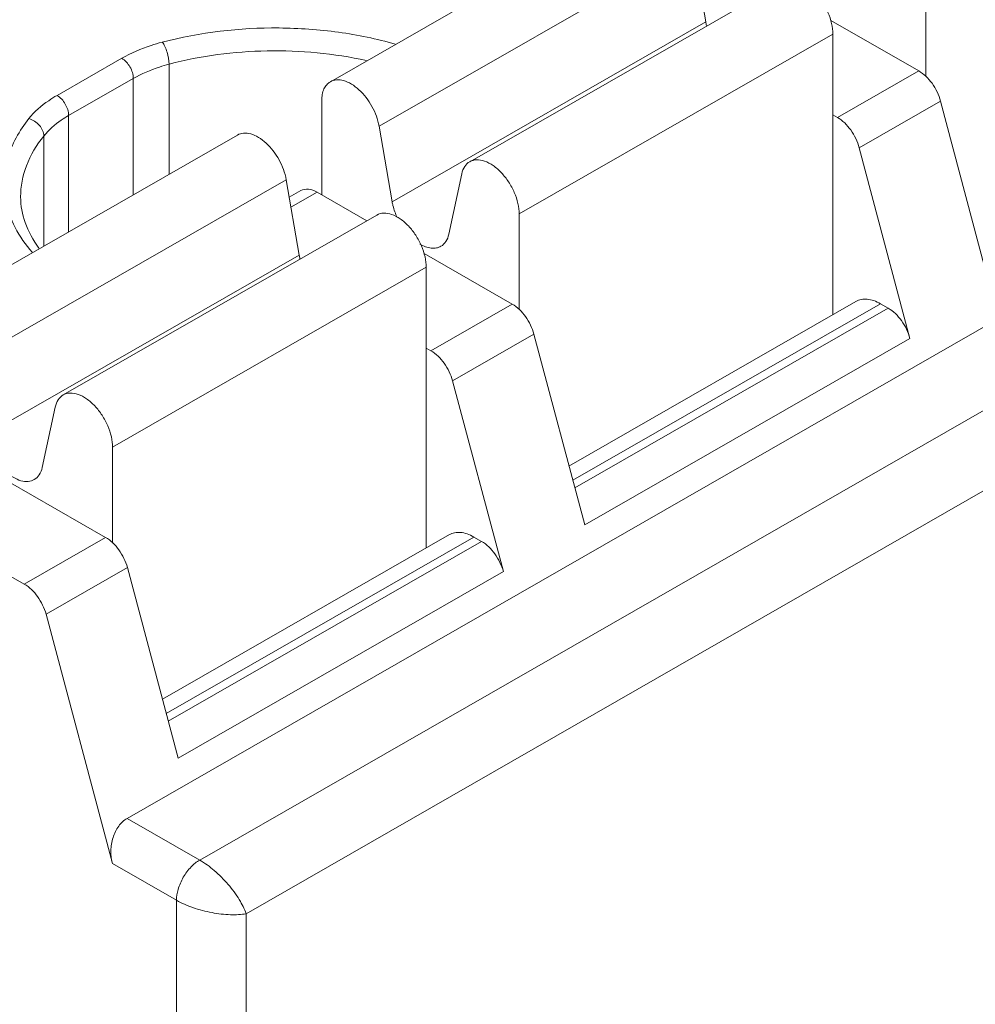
# Model space of a CAD drawing. Header units: centimetres. Extents: x -24.5 to 49.7, y -16.6 to 18.4.
# Tile 95 of 248: x -17.1 to -16.691, y -6.455 to -6.034. Entities that reach past the tile are written whole.
import ezdxf

# ---------------------------------------------------------------- set-up
doc = ezdxf.new("R2010")
doc.units = ezdxf.units.CM
doc.header["$MEASUREMENT"] = 0
doc.layers.add('layer 1', color=7, linetype='Continuous')

msp = doc.modelspace()

# ---------------------------------------------------------------- linework, layer by layer
at = {"layer": 'layer 1', "color": 1, "lineweight": 0}
msp.add_open_spline([(24.98821, 18.39808), (24.98821, 18.39808), (24.98821, -16.60193), (24.98821, -16.60193), (24.98821, -16.60193), (-24.51772, -16.60193), (-24.51772, -16.60193), (-24.51772, -16.60193), (-24.51772, 18.39808), (-24.51772, 18.39808), (-24.51772, 18.39808), (24.98821, 18.39808), (24.98821, 18.39808)], degree=3, knots=[0, 0, 0, 0, 0.25, 0.25, 0.25, 0.5, 0.5, 0.5, 0.75, 0.75, 0.75, 1, 1, 1, 1], dxfattribs=at)
at = {"layer": 'layer 1', "color": 5, "lineweight": 0}
msp.add_open_spline([(-23.26688, 17.18067), (-23.26688, 17.18067), (-23.26688, -15.60944), (-23.26688, -15.60944), (-23.26688, -15.60944), (23.98644, -15.60944), (23.98644, -15.60944)], degree=3, knots=[0, 0, 0, 0, 0.5, 0.5, 0.5, 1, 1, 1, 1], dxfattribs=at)
at = {"layer": 'layer 1', "lineweight": 9}
for points in [[(-18.95873, -7.952), (-18.95873, -7.952), (-13.17496, -4.63457), (-13.17496, -4.63457)], [(-18.91328, -7.95642), (-18.91328, -7.95642), (-13.12951, -4.63898), (-13.12951, -4.63898)], [(-17.42464, -6.15989), (-17.42464, -6.15989), (-15.68056, -5.15954), (-15.68056, -5.15954)], [(-15.67357, -5.16021), (-15.67357, -5.16021), (-17.41765, -6.16058), (-17.41765, -6.16058)], [(-17.05368, -6.37504), (-17.05368, -6.37504), (-15.29967, -5.36898), (-15.29967, -5.36898)], [(-17.02262, -6.39286), (-17.02262, -6.39286), (-15.26861, -5.38679), (-15.26861, -5.38679)], [(-15.25867, -5.41546), (-15.25867, -5.41546), (-17.00274, -6.41582), (-17.00274, -6.41582)], [(-16.8326, -5.9831), (-16.8326, -5.9831), (-16.96676, -6.06005), (-16.96676, -6.06005)], [(-16.81174, -6.00218), (-16.81174, -6.00218), (-16.9459, -6.07913), (-16.9459, -6.07913)], [(-16.80618, -6.03441), (-16.80618, -6.03441), (-16.81174, -6.00218), (-16.81174, -6.00218)], [(-16.77298, -6.0173), (-16.77298, -6.0173), (-16.90714, -6.09425), (-16.90714, -6.09425)], [(-16.71207, -6.01687), (-16.71207, -6.01687), (-16.71207, -6.05786), (-16.71207, -6.05786)], [(-16.94034, -6.11137), (-16.94034, -6.11137), (-16.80618, -6.03441), (-16.80618, -6.03441)], [(-16.80618, -6.03441), (-16.80608, -6.03495), (-16.80597, -6.03549), (-16.80585, -6.03602)], [(-16.7151, -6.05539), (-16.7151, -6.05539), (-16.75274, -6.03381), (-16.75274, -6.03381)], [(-16.75182, -6.03967), (-16.75182, -6.03967), (-16.88597, -6.11661), (-16.88597, -6.11661)], [(-16.75182, -6.15964), (-16.75182, -6.15964), (-16.75182, -6.03967), (-16.75182, -6.03967)], [(-17.08366, -6.06591), (-17.08366, -6.06591), (-17.05599, -6.05004), (-17.05599, -6.05004)], [(-17.03573, -6.05254), (-17.03573, -6.05254), (-17.03573, -6.09961), (-17.03573, -6.09961)], [(-16.74988, -6.07534), (-16.74988, -6.07534), (-16.7151, -6.05539), (-16.7151, -6.05539)], [(-17.05103, -6.05865), (-17.05103, -6.05865), (-17.07869, -6.07452), (-17.07869, -6.07452)], [(-17.05103, -6.10838), (-17.05103, -6.10838), (-17.05103, -6.05865), (-17.05103, -6.05865)], [(-16.97045, -6.10844), (-16.97045, -6.10844), (-16.97045, -6.06816), (-16.97045, -6.06816)], [(-16.70576, -6.06832), (-16.70576, -6.06832), (-16.74054, -6.08827), (-16.74054, -6.08827)], [(-16.68406, -6.14985), (-16.68406, -6.14985), (-16.70576, -6.06832), (-16.70576, -6.06832)], [(-17.07869, -6.07452), (-17.07869, -6.07452), (-17.07869, -6.12425), (-17.07869, -6.12425)], [(-16.75182, -6.07423), (-16.75182, -6.07423), (-16.74988, -6.07534), (-16.74988, -6.07534)], [(-16.9459, -6.07913), (-16.9459, -6.07913), (-16.94034, -6.11137), (-16.94034, -6.11137)], [(-17.00652, -6.08285), (-17.00652, -6.08285), (-17.14068, -6.1598), (-17.14068, -6.1598)], [(-17.08933, -6.13035), (-17.08933, -6.13035), (-17.08933, -6.08329), (-17.08933, -6.08329)], [(-16.74054, -6.08827), (-16.74054, -6.08827), (-16.71884, -6.1698), (-16.71884, -6.1698)], [(-16.91609, -6.12527), (-16.91609, -6.12527), (-16.91053, -6.09942), (-16.91053, -6.09942)], [(-16.98565, -6.10194), (-16.98565, -6.10194), (-17.11981, -6.17888), (-17.11981, -6.17888)], [(-16.9801, -6.13416), (-16.9801, -6.13416), (-16.98565, -6.10194), (-16.98565, -6.10194)], [(-16.98435, -6.10949), (-16.98435, -6.10949), (-16.97938, -6.10664), (-16.97938, -6.10664)], [(-16.97239, -6.10732), (-16.97239, -6.10732), (-16.98361, -6.11375), (-16.98361, -6.11375)], [(-16.95116, -6.1195), (-16.95116, -6.1195), (-16.97239, -6.10732), (-16.97239, -6.10732)], [(-16.94689, -6.11705), (-16.94689, -6.11705), (-17.08105, -6.194), (-17.08105, -6.194)], [(-16.88597, -6.11661), (-16.88597, -6.11661), (-16.88597, -6.15761), (-16.88597, -6.15761)], [(-17.11425, -6.21111), (-17.11425, -6.21111), (-16.9801, -6.13416), (-16.9801, -6.13416)], [(-16.9801, -6.13416), (-16.98, -6.1347), (-16.97988, -6.13524), (-16.97975, -6.13577)], [(-16.88901, -6.15514), (-16.88901, -6.15514), (-16.92665, -6.13356), (-16.92665, -6.13356)], [(-16.92573, -6.13942), (-16.92573, -6.13942), (-17.05989, -6.21637), (-17.05989, -6.21637)], [(-16.92573, -6.25939), (-16.92573, -6.25939), (-16.92573, -6.13942), (-16.92573, -6.13942)], [(-16.92379, -6.17509), (-16.92379, -6.17509), (-16.88901, -6.15514), (-16.88901, -6.15514)], [(-16.86468, -6.22438), (-16.86468, -6.22438), (-16.74193, -6.15397), (-16.74193, -6.15397)], [(-16.73144, -6.15499), (-16.73144, -6.15499), (-16.86306, -6.23048), (-16.86306, -6.23048)], [(-16.73144, -6.15499), (-16.73144, -6.15499), (-16.72818, -6.15687), (-16.72818, -6.15687)], [(-16.86219, -6.23373), (-16.86219, -6.23373), (-16.72818, -6.15687), (-16.72818, -6.15687)], [(-16.87967, -6.16807), (-16.87967, -6.16807), (-16.91446, -6.18802), (-16.91446, -6.18802)], [(-16.85797, -6.24959), (-16.85797, -6.24959), (-16.87967, -6.16807), (-16.87967, -6.16807)], [(-16.71884, -6.1698), (-16.71884, -6.1698), (-16.85797, -6.24959), (-16.85797, -6.24959)], [(-16.92573, -6.17398), (-16.92573, -6.17398), (-16.92379, -6.17509), (-16.92379, -6.17509)], [(-16.91446, -6.18802), (-16.91446, -6.18802), (-16.89275, -6.26954), (-16.89275, -6.26954)], [(-17.09, -6.22503), (-17.09, -6.22503), (-17.08444, -6.19917), (-17.08444, -6.19917)], [(-17.06292, -6.25489), (-17.06292, -6.25489), (-17.1463, -6.20707), (-17.1463, -6.20707)], [(-17.05989, -6.21637), (-17.05989, -6.21637), (-17.05989, -6.25736), (-17.05989, -6.25736)], [(-17.18108, -6.22702), (-17.18108, -6.22702), (-17.0977, -6.27484), (-17.0977, -6.27484)], [(-17.0977, -6.27484), (-17.0977, -6.27484), (-17.06292, -6.25489), (-17.06292, -6.25489)], [(-17.0386, -6.32413), (-17.0386, -6.32413), (-16.91585, -6.25373), (-16.91585, -6.25373)], [(-16.90536, -6.25475), (-16.90536, -6.25475), (-17.03697, -6.33023), (-17.03697, -6.33023)], [(-16.90536, -6.25475), (-16.90536, -6.25475), (-16.90209, -6.25661), (-16.90209, -6.25661)], [(-17.0361, -6.33348), (-17.0361, -6.33348), (-16.90209, -6.25661), (-16.90209, -6.25661)], [(-17.05358, -6.26782), (-17.05358, -6.26782), (-17.08836, -6.28778), (-17.08836, -6.28778)], [(-17.03188, -6.34935), (-17.03188, -6.34935), (-17.05358, -6.26782), (-17.05358, -6.26782)], [(-16.89275, -6.26954), (-16.89275, -6.26954), (-17.03188, -6.34935), (-17.03188, -6.34935)], [(-17.08836, -6.28778), (-17.08836, -6.28778), (-17.06, -6.39432), (-17.06, -6.39432)], [(-17.05368, -6.37504), (-17.05368, -6.37504), (-17.02262, -6.39286), (-17.02262, -6.39286)], [(-17.03256, -6.41006), (-17.03256, -6.41006), (-17.06, -6.39432), (-17.06, -6.39432)], [(-17.03256, -6.8472), (-17.03256, -6.8472), (-17.03256, -6.41006), (-17.03256, -6.41006)], [(-17.00274, -6.41582), (-17.00274, -6.41582), (-17.00274, -6.8301), (-17.00274, -6.8301)]]:
    msp.add_open_spline(points, degree=3, dxfattribs=at)
for points, knots in [([(-16.75182, -6.03967), (-16.75182, -6.03816), (-16.75202, -6.03666), (-16.75235, -6.03519), (-16.75272, -6.03358), (-16.75325, -6.032), (-16.7539, -6.03049), (-16.75458, -6.02892), (-16.75541, -6.0274), (-16.75634, -6.02597), (-16.75727, -6.02455), (-16.7583, -6.02323), (-16.75946, -6.022), (-16.76053, -6.02087), (-16.7617, -6.01983), (-16.76299, -6.01895), (-16.76411, -6.01817), (-16.76532, -6.01751), (-16.76662, -6.01706), (-16.76772, -6.01667), (-16.76888, -6.01644), (-16.77005, -6.01649), (-16.77108, -6.01654), (-16.7721, -6.0168), (-16.77298, -6.0173)], [0, 0, 0, 0, 0.125, 0.125, 0.125, 0.25, 0.25, 0.25, 0.375, 0.375, 0.375, 0.5, 0.5, 0.5, 0.625, 0.625, 0.625, 0.75, 0.75, 0.75, 0.875, 0.875, 0.875, 1, 1, 1, 1]), ([(-16.93901, -6.04394), (-16.94693, -6.0417), (-16.95504, -6.04004), (-16.9632, -6.03892), (-16.97166, -6.03775), (-16.98017, -6.03715), (-16.98872, -6.03708), (-17.00555, -6.03694), (-17.0225, -6.03887), (-17.03875, -6.04315)], [0, 0, 0, 0, 0.333333, 0.333333, 0.333333, 0.666667, 0.666667, 0.666667, 1, 1, 1, 1]), ([(-17.03875, -6.04315), (-17.04033, -6.04356), (-17.04189, -6.04403), (-17.04344, -6.04454), (-17.04779, -6.04596), (-17.05203, -6.04776), (-17.05599, -6.05004)], [0, 0, 0, 0, 0.5, 0.5, 0.5, 1, 1, 1, 1]), ([(-17.03866, -6.04313), (-17.03821, -6.04369), (-17.03785, -6.04431), (-17.03753, -6.04497), (-17.03715, -6.04575), (-17.03685, -6.04657), (-17.03659, -6.0474), (-17.03607, -6.04906), (-17.03573, -6.05081), (-17.03573, -6.05254)], [0, 0, 0, 0, 0.333333, 0.333333, 0.333333, 0.666667, 0.666667, 0.666667, 1, 1, 1, 1]), ([(-16.95135, -6.051), (-16.96524, -6.04794), (-16.97954, -6.04663), (-16.99381, -6.04689), (-17.00796, -6.04715), (-17.02209, -6.04896), (-17.03573, -6.05254)], [0, 0, 0, 0, 0.5, 0.5, 0.5, 1, 1, 1, 1]), ([(-17.05103, -6.05865), (-17.05103, -6.05694), (-17.0516, -6.05525), (-17.05248, -6.05374), (-17.05335, -6.05223), (-17.05452, -6.05088), (-17.05599, -6.05004)], [0, 0, 0, 0, 0.5, 0.5, 0.5, 1, 1, 1, 1]), ([(-17.03573, -6.05254), (-17.03713, -6.05291), (-17.03851, -6.05332), (-17.03989, -6.05377), (-17.04375, -6.05503), (-17.04751, -6.05663), (-17.05103, -6.05865)], [0, 0, 0, 0, 0.5, 0.5, 0.5, 1, 1, 1, 1]), ([(-16.70576, -6.06832), (-16.70648, -6.06561), (-16.70773, -6.06305), (-16.7094, -6.06074), (-16.71095, -6.0586), (-16.71284, -6.05669), (-16.7151, -6.05539)], [0, 0, 0, 0, 0.5, 0.5, 0.5, 1, 1, 1, 1]), ([(-16.97045, -6.06816), (-16.97045, -6.06727), (-16.97038, -6.06637), (-16.97021, -6.06549), (-16.97005, -6.06469), (-16.96982, -6.06391), (-16.96949, -6.06317), (-16.96919, -6.06251), (-16.96881, -6.06189), (-16.96833, -6.06134), (-16.96788, -6.06083), (-16.96736, -6.06039), (-16.96676, -6.06005)], [0, 0, 0, 0, 0.25, 0.25, 0.25, 0.5, 0.5, 0.5, 0.75, 0.75, 0.75, 1, 1, 1, 1]), ([(-16.96676, -6.06005), (-16.96597, -6.0596), (-16.96505, -6.05934), (-16.96413, -6.05926), (-16.9631, -6.05917), (-16.96206, -6.05932), (-16.96107, -6.0596), (-16.95991, -6.05992), (-16.95882, -6.06043), (-16.95778, -6.06104), (-16.95661, -6.06174), (-16.95553, -6.06258), (-16.95452, -6.0635), (-16.95228, -6.06554), (-16.95043, -6.068), (-16.94895, -6.07067), (-16.94749, -6.07332), (-16.94641, -6.07618), (-16.9459, -6.07913)], [0, 0, 0, 0, 0.166667, 0.166667, 0.166667, 0.333333, 0.333333, 0.333333, 0.5, 0.5, 0.5, 0.666667, 0.666667, 0.666667, 0.833333, 0.833333, 0.833333, 1, 1, 1, 1]), ([(-17.08366, -6.06591), (-17.08488, -6.06661), (-17.08608, -6.06736), (-17.08724, -6.06816), (-17.09039, -6.07031), (-17.09334, -6.07287), (-17.09572, -6.07585)], [0, 0, 0, 0, 0.5, 0.5, 0.5, 1, 1, 1, 1]), ([(-17.08366, -6.06591), (-17.08218, -6.06675), (-17.08102, -6.0681), (-17.08015, -6.06961), (-17.07927, -6.07112), (-17.07869, -6.07281), (-17.07869, -6.07452)], [0, 0, 0, 0, 0.5, 0.5, 0.5, 1, 1, 1, 1]), ([(-17.07869, -6.07452), (-17.07977, -6.07513), (-17.08082, -6.07579), (-17.08185, -6.0765), (-17.08464, -6.0784), (-17.08722, -6.08066), (-17.08933, -6.08329)], [0, 0, 0, 0, 0.5, 0.5, 0.5, 1, 1, 1, 1]), ([(-17.09572, -6.07585), (-17.09978, -6.08093), (-17.10307, -6.08681), (-17.10483, -6.0931), (-17.10564, -6.09603), (-17.10613, -6.09905), (-17.10624, -6.1021), (-17.10636, -6.10511), (-17.10611, -6.10815), (-17.10552, -6.11111)], [0, 0, 0, 0, 0.333333, 0.333333, 0.333333, 0.666667, 0.666667, 0.666667, 1, 1, 1, 1]), ([(-17.08933, -6.08329), (-17.08933, -6.08165), (-17.0901, -6.08002), (-17.0912, -6.07872), (-17.09239, -6.07732), (-17.09399, -6.07631), (-17.09572, -6.07585)], [0, 0, 0, 0, 0.5, 0.5, 0.5, 1, 1, 1, 1]), ([(-16.74988, -6.07534), (-16.74762, -6.07664), (-16.74572, -6.07855), (-16.74418, -6.08069), (-16.74252, -6.083), (-16.74126, -6.08557), (-16.74054, -6.08827)], [0, 0, 0, 0, 0.5, 0.5, 0.5, 1, 1, 1, 1]), ([(-17.08933, -6.08329), (-17.09239, -6.08712), (-17.09499, -6.09139), (-17.09674, -6.096), (-17.09835, -6.10026), (-17.09925, -6.10481), (-17.09925, -6.10933)], [0, 0, 0, 0, 0.5, 0.5, 0.5, 1, 1, 1, 1]), ([(-16.98565, -6.10194), (-16.98616, -6.09898), (-16.98724, -6.09612), (-16.9887, -6.09347), (-16.99017, -6.0908), (-16.99203, -6.08834), (-16.99428, -6.08629), (-16.99528, -6.08538), (-16.99636, -6.08454), (-16.99754, -6.08384), (-16.99856, -6.08323), (-16.99966, -6.08272), (-17.00082, -6.08239), (-17.00181, -6.08212), (-17.00285, -6.08197), (-17.00388, -6.08206), (-17.0048, -6.08213), (-17.00572, -6.0824), (-17.00652, -6.08286)], [0, 0, 0, 0, 0.166667, 0.166667, 0.166667, 0.333333, 0.333333, 0.333333, 0.5, 0.5, 0.5, 0.666667, 0.666667, 0.666667, 0.833333, 0.833333, 0.833333, 1, 1, 1, 1]), ([(-16.91053, -6.09942), (-16.9103, -6.09832), (-16.9099, -6.09725), (-16.90928, -6.09631), (-16.90873, -6.09547), (-16.908, -6.09475), (-16.90714, -6.09425)], [0, 0, 0, 0, 0.5, 0.5, 0.5, 1, 1, 1, 1]), ([(-16.90714, -6.09425), (-16.90626, -6.09375), (-16.90523, -6.09349), (-16.90421, -6.09344), (-16.90304, -6.09339), (-16.90188, -6.09362), (-16.90078, -6.094), (-16.89948, -6.09445), (-16.89827, -6.09512), (-16.89715, -6.09589), (-16.89586, -6.09678), (-16.89469, -6.09782), (-16.89362, -6.09896), (-16.89246, -6.10018), (-16.89142, -6.10151), (-16.8905, -6.10291), (-16.88957, -6.10435), (-16.88874, -6.10586), (-16.88806, -6.10744), (-16.88741, -6.10896), (-16.88687, -6.11053), (-16.88651, -6.11215), (-16.88618, -6.11361), (-16.88597, -6.11512), (-16.88597, -6.11661)], [0, 0, 0, 0, 0.125, 0.125, 0.125, 0.25, 0.25, 0.25, 0.375, 0.375, 0.375, 0.5, 0.5, 0.5, 0.625, 0.625, 0.625, 0.75, 0.75, 0.75, 0.875, 0.875, 0.875, 1, 1, 1, 1]), ([(-16.97239, -6.10732), (-16.97355, -6.10666), (-16.97482, -6.10614), (-16.97617, -6.10602), (-16.97727, -6.10592), (-16.97844, -6.1061), (-16.97938, -6.10664)], [0, 0, 0, 0, 0.5, 0.5, 0.5, 1, 1, 1, 1]), ([(-17.10552, -6.11111), (-17.10475, -6.11501), (-17.10338, -6.11879), (-17.10156, -6.12234), (-17.09959, -6.12619), (-17.0971, -6.12975), (-17.0943, -6.13301)], [0, 0, 0, 0, 0.5, 0.5, 0.5, 1, 1, 1, 1]), ([(-17.09925, -6.10933), (-17.09925, -6.11303), (-17.09855, -6.11675), (-17.09731, -6.12026), (-17.09592, -6.12418), (-17.09385, -6.12784), (-17.09138, -6.13117)], [0, 0, 0, 0, 0.5, 0.5, 0.5, 1, 1, 1, 1]), ([(-16.94034, -6.11137), (-16.94024, -6.11193), (-16.94013, -6.11248), (-16.93998, -6.11304), (-16.93955, -6.11479), (-16.93892, -6.11652), (-16.93814, -6.11815)], [0, 0, 0, 0, 0.5, 0.5, 0.5, 1, 1, 1, 1]), ([(-16.92573, -6.13942), (-16.92573, -6.13791), (-16.92593, -6.13641), (-16.92626, -6.13494), (-16.92663, -6.13333), (-16.92716, -6.13176), (-16.92781, -6.13024), (-16.9285, -6.12867), (-16.92931, -6.12715), (-16.93025, -6.12571), (-16.93117, -6.12431), (-16.93221, -6.12297), (-16.93337, -6.12175), (-16.93444, -6.12062), (-16.93561, -6.11958), (-16.93689, -6.11869), (-16.93802, -6.11791), (-16.93923, -6.11725), (-16.94053, -6.1168), (-16.94163, -6.11642), (-16.94279, -6.11619), (-16.94396, -6.11624), (-16.94498, -6.11628), (-16.94601, -6.11655), (-16.94689, -6.11705)], [0, 0, 0, 0, 0.125, 0.125, 0.125, 0.25, 0.25, 0.25, 0.375, 0.375, 0.375, 0.5, 0.5, 0.5, 0.625, 0.625, 0.625, 0.75, 0.75, 0.75, 0.875, 0.875, 0.875, 1, 1, 1, 1]), ([(-16.91947, -6.13044), (-16.91862, -6.12995), (-16.91788, -6.12922), (-16.91734, -6.12839), (-16.91671, -6.12745), (-16.91632, -6.12637), (-16.91609, -6.12527)], [0, 0, 0, 0, 0.5, 0.5, 0.5, 1, 1, 1, 1]), ([(-16.92841, -6.12948), (-16.92694, -6.13035), (-16.92528, -6.13103), (-16.92358, -6.13121), (-16.92285, -6.13129), (-16.92211, -6.13128), (-16.92139, -6.13114), (-16.92072, -6.13101), (-16.92006, -6.13078), (-16.91947, -6.13044)], [0, 0, 0, 0, 0.333333, 0.333333, 0.333333, 0.666667, 0.666667, 0.666667, 1, 1, 1, 1]), ([(-16.87967, -6.16807), (-16.88039, -6.16537), (-16.88165, -6.1628), (-16.88331, -6.16049), (-16.88485, -6.15836), (-16.88675, -6.15644), (-16.88901, -6.15514)], [0, 0, 0, 0, 0.5, 0.5, 0.5, 1, 1, 1, 1]), ([(-16.73144, -6.15499), (-16.73236, -6.15446), (-16.73333, -6.15401), (-16.73433, -6.15366), (-16.73524, -6.15335), (-16.73617, -6.15313), (-16.73711, -6.15304), (-16.73797, -6.15295), (-16.73884, -6.15298), (-16.73968, -6.15314), (-16.74047, -6.1533), (-16.74124, -6.15358), (-16.74193, -6.15398)], [0, 0, 0, 0, 0.25, 0.25, 0.25, 0.5, 0.5, 0.5, 0.75, 0.75, 0.75, 1, 1, 1, 1]), ([(-16.71884, -6.1698), (-16.71956, -6.16709), (-16.72082, -6.16452), (-16.72248, -6.16222), (-16.72402, -6.16008), (-16.72592, -6.15817), (-16.72818, -6.15687)], [0, 0, 0, 0, 0.5, 0.5, 0.5, 1, 1, 1, 1]), ([(-16.92379, -6.17509), (-16.92153, -6.17639), (-16.91963, -6.17831), (-16.91809, -6.18045), (-16.91643, -6.18275), (-16.91517, -6.18532), (-16.91446, -6.18802)], [0, 0, 0, 0, 0.5, 0.5, 0.5, 1, 1, 1, 1]), ([(-17.08444, -6.19917), (-17.0842, -6.19808), (-17.08381, -6.197), (-17.08319, -6.19606), (-17.08263, -6.19522), (-17.08191, -6.1945), (-17.08105, -6.194)], [0, 0, 0, 0, 0.5, 0.5, 0.5, 1, 1, 1, 1]), ([(-17.08105, -6.194), (-17.08017, -6.1935), (-17.07914, -6.19324), (-17.07812, -6.19319), (-17.07695, -6.19314), (-17.07579, -6.19337), (-17.07469, -6.19376), (-17.07339, -6.19421), (-17.07218, -6.19487), (-17.07105, -6.19565), (-17.06977, -6.19653), (-17.0686, -6.19757), (-17.06753, -6.1987), (-17.06637, -6.19993), (-17.06533, -6.20126), (-17.06441, -6.20267), (-17.06347, -6.2041), (-17.06266, -6.20561), (-17.06197, -6.20719), (-17.06132, -6.2087), (-17.06079, -6.21028), (-17.06042, -6.21189), (-17.06009, -6.21336), (-17.05989, -6.21487), (-17.05989, -6.21637)], [0, 0, 0, 0, 0.125, 0.125, 0.125, 0.25, 0.25, 0.25, 0.375, 0.375, 0.375, 0.5, 0.5, 0.5, 0.625, 0.625, 0.625, 0.75, 0.75, 0.75, 0.875, 0.875, 0.875, 1, 1, 1, 1]), ([(-17.11425, -6.21111), (-17.11374, -6.21407), (-17.11266, -6.21693), (-17.1112, -6.21958), (-17.10972, -6.22225), (-17.10787, -6.2247), (-17.10563, -6.22675), (-17.10462, -6.22767), (-17.10353, -6.22851), (-17.10237, -6.2292), (-17.10133, -6.22982), (-17.10024, -6.23033), (-17.09908, -6.23065), (-17.09809, -6.23093), (-17.09705, -6.23108), (-17.09602, -6.23099), (-17.09509, -6.23091), (-17.09418, -6.23065), (-17.09339, -6.23019)], [0, 0, 0, 0, 0.166667, 0.166667, 0.166667, 0.333333, 0.333333, 0.333333, 0.5, 0.5, 0.5, 0.666667, 0.666667, 0.666667, 0.833333, 0.833333, 0.833333, 1, 1, 1, 1]), ([(-17.09339, -6.23019), (-17.09253, -6.2297), (-17.0918, -6.22898), (-17.09125, -6.22814), (-17.09062, -6.2272), (-17.09023, -6.22612), (-17.09, -6.22503)], [0, 0, 0, 0, 0.5, 0.5, 0.5, 1, 1, 1, 1]), ([(-17.05358, -6.26782), (-17.0543, -6.26512), (-17.05556, -6.26255), (-17.05722, -6.26025), (-17.05876, -6.2581), (-17.06066, -6.25619), (-17.06292, -6.25489)], [0, 0, 0, 0, 0.5, 0.5, 0.5, 1, 1, 1, 1]), ([(-16.90536, -6.25475), (-16.90628, -6.25422), (-16.90724, -6.25376), (-16.90824, -6.25342), (-16.90914, -6.2531), (-16.91008, -6.25288), (-16.91103, -6.25278), (-16.91188, -6.25271), (-16.91275, -6.25273), (-16.91359, -6.25289), (-16.91439, -6.25304), (-16.91515, -6.25333), (-16.91585, -6.25373)], [0, 0, 0, 0, 0.25, 0.25, 0.25, 0.5, 0.5, 0.5, 0.75, 0.75, 0.75, 1, 1, 1, 1]), ([(-16.89275, -6.26954), (-16.89347, -6.26684), (-16.89473, -6.26427), (-16.89639, -6.26197), (-16.89794, -6.25983), (-16.89983, -6.25791), (-16.90209, -6.25661)], [0, 0, 0, 0, 0.5, 0.5, 0.5, 1, 1, 1, 1]), ([(-17.0977, -6.27484), (-17.09544, -6.27614), (-17.09355, -6.27805), (-17.092, -6.2802), (-17.09034, -6.2825), (-17.08908, -6.28507), (-17.08836, -6.28778)], [0, 0, 0, 0, 0.5, 0.5, 0.5, 1, 1, 1, 1]), ([(-17.06, -6.39432), (-17.06047, -6.39255), (-17.06067, -6.3907), (-17.06063, -6.38885), (-17.06058, -6.38695), (-17.06028, -6.38507), (-17.05971, -6.38326), (-17.05917, -6.38152), (-17.05838, -6.37985), (-17.0573, -6.37837), (-17.05632, -6.37703), (-17.0551, -6.37586), (-17.05368, -6.37504)], [0, 0, 0, 0, 0.25, 0.25, 0.25, 0.5, 0.5, 0.5, 0.75, 0.75, 0.75, 1, 1, 1, 1]), ([(-17.02262, -6.39286), (-17.02397, -6.39363), (-17.02519, -6.39463), (-17.02628, -6.39576), (-17.02759, -6.39711), (-17.02871, -6.39863), (-17.02965, -6.40025), (-17.03059, -6.40188), (-17.03134, -6.40361), (-17.03186, -6.40543), (-17.03229, -6.40694), (-17.03256, -6.4085), (-17.03256, -6.41006)], [0, 0, 0, 0, 0.25, 0.25, 0.25, 0.5, 0.5, 0.5, 0.75, 0.75, 0.75, 1, 1, 1, 1]), ([(-17.02262, -6.39286), (-17.02042, -6.39417), (-17.01834, -6.39568), (-17.01639, -6.39735), (-17.01425, -6.39917), (-17.01227, -6.40119), (-17.01044, -6.40333), (-17.0087, -6.40536), (-17.00709, -6.40751), (-17.00569, -6.4098), (-17.00452, -6.41171), (-17.0035, -6.41372), (-17.00274, -6.41582)], [0, 0, 0, 0, 0.25, 0.25, 0.25, 0.5, 0.5, 0.5, 0.75, 0.75, 0.75, 1, 1, 1, 1]), ([(-17.00274, -6.41582), (-17.00494, -6.41621), (-17.00718, -6.41631), (-17.00941, -6.41625), (-17.01208, -6.41616), (-17.01475, -6.41584), (-17.01737, -6.41535), (-17.02014, -6.41483), (-17.02287, -6.41413), (-17.02553, -6.4132), (-17.02796, -6.41236), (-17.03033, -6.41134), (-17.03256, -6.41006)], [0, 0, 0, 0, 0.25, 0.25, 0.25, 0.5, 0.5, 0.5, 0.75, 0.75, 0.75, 1, 1, 1, 1])]:
    msp.add_open_spline(points, degree=3, knots=knots, dxfattribs=at)

doc.saveas('drawing.dxf')
